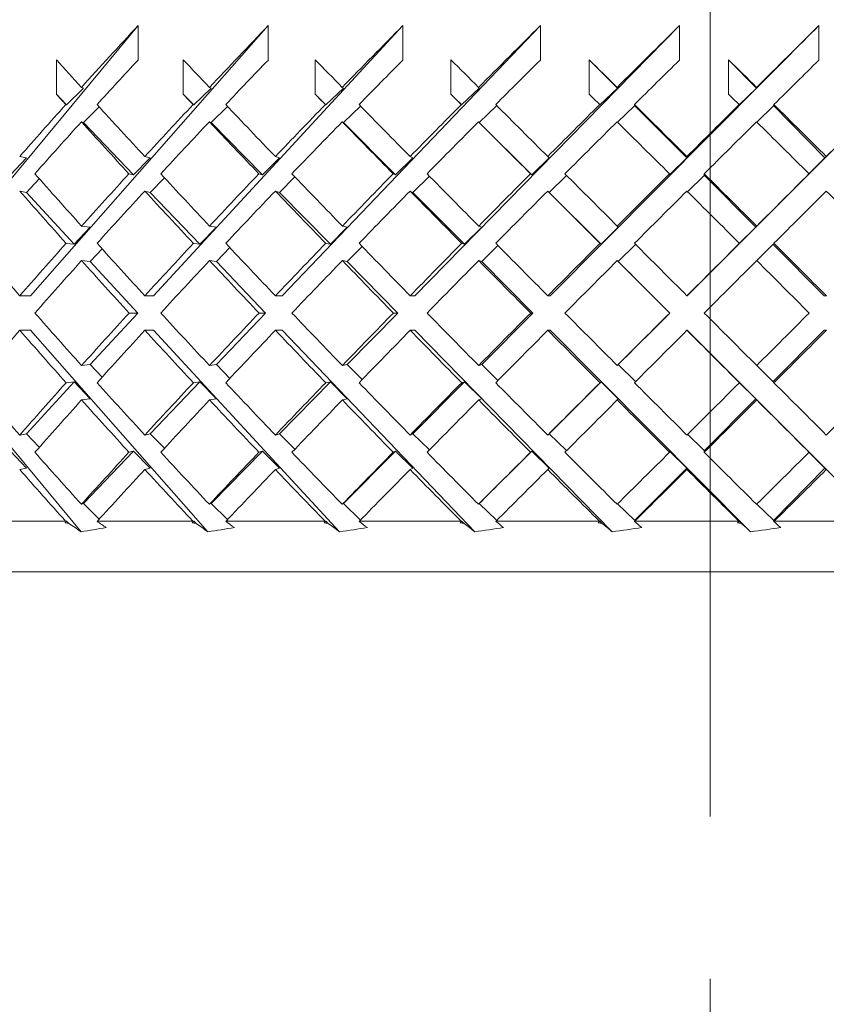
# Model space of a CAD drawing. Header units: inches. Extents: x 1.5 to 14.4, y 0.3 to 10.5.
# Tile 5 of 43: x 3.251 to 3.748, y 6.111 to 6.717. Entities that reach past the tile are written whole.
import ezdxf

# ---------------------------------------------------------------- set-up
doc = ezdxf.new("R2010")
doc.units = ezdxf.units.IN
doc.header["$MEASUREMENT"] = 0
doc.linetypes.add('CENTERX2', pattern=[0.8, 0.5, -0.1, 0.1, -0.1])
doc.layers.add('FORMAT', color=7, linetype='Continuous')

msp = doc.modelspace()

# ---------------------------------------------------------------- linework, layer by layer
at = {"color": 7, "linetype": 'Continuous', "lineweight": 15}
for p, q in [((3.1862, 6.54692), (3.32414, 6.71329)), ((3.25796, 6.54692), (3.40435, 6.71329)), ((3.32414, 6.71329), (3.32414, 6.69208)), ((3.33374, 6.54692), (3.48718, 6.71329)), ((3.40435, 6.71329), (3.40435, 6.69208)), ((3.41282, 6.54692), (3.57183, 6.71329)), ((3.48718, 6.71329), (3.48718, 6.69208)), ((3.49444, 6.54692), (3.65748, 6.71329)), ((3.57183, 6.71329), (3.57183, 6.69208)), ((3.57781, 6.54692), (3.74332, 6.71329)), ((3.65748, 6.71329), (3.65748, 6.69208)), ((3.66213, 6.54692), (3.82851, 6.71329)), ((3.74332, 6.71329), (3.74332, 6.69208)), ((3.27385, 6.67112), (3.27385, 6.69233)), ((3.35194, 6.67112), (3.35194, 6.69233)), ((3.43316, 6.67112), (3.43316, 6.69233)), ((3.51671, 6.67112), (3.51671, 6.69233)), ((3.60181, 6.67112), (3.60181, 6.69233)), ((3.60181, 6.69233), (3.6192, 6.67486)), ((3.68762, 6.67112), (3.68762, 6.69233)), ((3.68762, 6.69233), (3.70477, 6.67486)), ((3.28018, 6.66449), (3.27385, 6.67112)), ((3.29054, 6.67486), (3.28018, 6.66449)), ((3.29054, 6.67486), (3.28927, 6.6753)), ((3.35844, 6.66449), (3.35194, 6.67112)), ((3.36906, 6.67486), (3.35844, 6.66449)), ((3.36906, 6.67486), (3.36806, 6.6753)), ((3.43975, 6.66449), (3.43316, 6.67112)), ((3.45053, 6.67486), (3.43975, 6.66449)), ((3.45053, 6.67486), (3.44981, 6.6753)), ((3.52334, 6.66449), (3.51671, 6.67112)), ((3.53418, 6.67486), (3.52334, 6.66449)), ((3.53418, 6.67486), (3.53374, 6.6753)), ((3.6192, 6.67486), (3.60841, 6.66449)), ((3.6192, 6.67486), (3.61904, 6.6753)), ((3.70477, 6.67486), (3.69413, 6.66449)), ((3.70477, 6.67486), (3.7049, 6.6753)), ((3.27969, 6.66466), (3.28018, 6.66449)), ((3.35804, 6.66466), (3.35844, 6.66449)), ((3.43947, 6.66466), (3.43975, 6.66449)), ((3.52317, 6.66466), (3.52334, 6.66449)), ((3.54489, 6.66413), (3.54489, 6.6639)), ((3.60835, 6.66466), (3.60841, 6.66449)), ((3.62975, 6.6647), (3.62999, 6.66403)), ((3.62987, 6.66415), (3.66206, 6.63182)), ((3.62987, 6.66415), (3.62999, 6.66403)), ((3.62987, 6.66415), (3.62987, 6.6639)), ((3.69418, 6.66466), (3.69413, 6.66449)), ((3.71528, 6.66415), (3.74702, 6.63182)), ((3.71528, 6.66415), (3.71541, 6.66403)), ((3.71528, 6.66415), (3.71528, 6.6639)), ((3.71562, 6.6647), (3.71541, 6.66403)), ((3.29054, 6.65365), (3.30019, 6.66331)), ((3.36906, 6.65365), (3.3792, 6.66355)), ((3.45053, 6.65365), (3.46107, 6.66379)), ((3.53418, 6.65365), (3.54489, 6.6639)), ((3.61934, 6.65379), (3.62987, 6.6639)), ((3.70506, 6.65393), (3.71528, 6.6639)), ((3.29054, 6.65365), (3.28927, 6.65408)), ((3.32145, 6.62132), (3.29054, 6.65365)), ((3.36906, 6.65365), (3.36806, 6.65408)), ((3.40075, 6.62132), (3.36906, 6.65365)), ((3.45053, 6.65365), (3.44981, 6.65408)), ((3.4827, 6.62132), (3.45053, 6.65365)), ((3.53418, 6.65365), (3.53374, 6.65408)), ((3.56652, 6.62132), (3.53418, 6.65365)), ((3.25544, 6.63182), (3.24556, 6.62132)), ((3.25544, 6.63182), (3.25129, 6.63267)), ((3.33168, 6.63182), (3.32145, 6.62132)), ((3.33168, 6.63182), (3.3283, 6.63267)), ((3.41124, 6.63182), (3.40075, 6.62132)), ((3.41124, 6.63182), (3.40867, 6.63267)), ((3.49335, 6.63182), (3.4827, 6.62132)), ((3.49335, 6.63182), (3.49161, 6.63267)), ((3.57723, 6.63182), (3.56652, 6.62132)), ((3.57723, 6.63182), (3.57634, 6.63267)), ((3.66206, 6.63182), (3.65139, 6.62132)), ((3.66206, 6.63182), (3.66202, 6.63267)), ((3.74702, 6.63182), (3.73651, 6.62132)), ((3.74702, 6.63182), (3.74784, 6.63267)), ((3.31855, 6.62205), (3.32145, 6.62132)), ((3.39854, 6.62205), (3.40075, 6.62132)), ((3.48121, 6.62205), (3.4827, 6.62132)), ((3.56575, 6.62205), (3.56652, 6.62132)), ((3.65136, 6.62205), (3.65139, 6.62132)), ((3.67268, 6.62207), (3.67272, 6.62111)), ((3.73721, 6.62205), (3.73651, 6.62132)), ((3.25544, 6.61061), (3.26335, 6.61901)), ((3.33168, 6.61061), (3.34042, 6.61958)), ((3.41124, 6.61061), (3.42073, 6.6201)), ((3.49335, 6.61061), (3.50349, 6.6206)), ((3.57723, 6.61061), (3.58781, 6.62098)), ((3.58781, 6.62119), (3.58781, 6.62098)), ((3.66247, 6.61101), (3.67259, 6.62098)), ((3.67259, 6.62124), (3.70445, 6.58924)), ((3.67259, 6.62124), (3.67272, 6.62111)), ((3.67259, 6.62124), (3.67259, 6.62098)), ((3.25544, 6.61061), (3.25129, 6.61146)), ((3.2849, 6.57866), (3.25544, 6.61061)), ((3.33168, 6.61061), (3.3283, 6.61146)), ((3.36221, 6.57866), (3.33168, 6.61061)), ((3.41124, 6.61061), (3.40867, 6.61146)), ((3.44255, 6.57866), (3.41124, 6.61061)), ((3.49335, 6.61061), (3.49161, 6.61146)), ((3.52513, 6.57866), (3.49335, 6.61061)), ((3.57723, 6.61061), (3.57634, 6.61146)), ((3.60918, 6.57866), (3.57723, 6.61061)), ((3.29471, 6.58924), (3.2849, 6.57866)), ((3.29471, 6.58924), (3.28937, 6.58985)), ((3.37237, 6.58924), (3.36221, 6.57866)), ((3.37237, 6.58924), (3.36815, 6.58985)), ((3.45297, 6.58924), (3.44255, 6.57866)), ((3.45297, 6.58924), (3.44991, 6.58985)), ((3.53571, 6.58924), (3.52513, 6.57866)), ((3.53571, 6.58924), (3.53384, 6.58985)), ((3.61981, 6.58924), (3.60918, 6.57866)), ((3.61981, 6.58924), (3.61915, 6.58985)), ((3.70445, 6.58924), (3.69386, 6.57866)), ((3.70445, 6.58924), (3.705, 6.58985)), ((3.27987, 6.57923), (3.2849, 6.57866)), ((3.35823, 6.57923), (3.36221, 6.57866)), ((3.43966, 6.57923), (3.44255, 6.57866)), ((3.52337, 6.57923), (3.52513, 6.57866)), ((3.60855, 6.57923), (3.60918, 6.57866)), ((3.69439, 6.57923), (3.69386, 6.57866)), ((3.71562, 6.57924), (3.71504, 6.57861)), ((3.29471, 6.56803), (3.30197, 6.57587)), ((3.37237, 6.56803), (3.38061, 6.5766)), ((3.45297, 6.56803), (3.46208, 6.57728)), ((3.53571, 6.56803), (3.54562, 6.57794)), ((3.61981, 6.56803), (3.63031, 6.57848)), ((3.63031, 6.57868), (3.63031, 6.57848)), ((3.70503, 6.56861), (3.71491, 6.57848)), ((3.71491, 6.57873), (3.74659, 6.54692)), ((3.71491, 6.57873), (3.71504, 6.57861)), ((3.71491, 6.57873), (3.71491, 6.57848)), ((3.29471, 6.56803), (3.28937, 6.56863)), ((3.32396, 6.53631), (3.29471, 6.56803)), ((3.37237, 6.56803), (3.36815, 6.56863)), ((3.40269, 6.53631), (3.37237, 6.56803)), ((3.45297, 6.56803), (3.44991, 6.56863)), ((3.48405, 6.53631), (3.45297, 6.56803)), ((3.53571, 6.56803), (3.53384, 6.56863)), ((3.56726, 6.53631), (3.53571, 6.56803)), ((3.61981, 6.56803), (3.61915, 6.56863)), ((3.65152, 6.53631), (3.61981, 6.56803)), ((3.25796, 6.54692), (3.25134, 6.54692)), ((3.33374, 6.54692), (3.32835, 6.54692)), ((3.41282, 6.54692), (3.40872, 6.54692)), ((3.49444, 6.54692), (3.49166, 6.54692)), ((3.57781, 6.54692), (3.57639, 6.54692)), ((3.66213, 6.54692), (3.66207, 6.54692)), ((3.74659, 6.54692), (3.74789, 6.54692)), ((3.29471, 6.50459), (3.32396, 6.53631)), ((3.32396, 6.53631), (3.31864, 6.53631)), ((3.37237, 6.50459), (3.40269, 6.53631)), ((3.40269, 6.53631), (3.39864, 6.53631)), ((3.45297, 6.50459), (3.48405, 6.53631)), ((3.48405, 6.53631), (3.48131, 6.53631)), ((3.53571, 6.50459), (3.56726, 6.53631)), ((3.56726, 6.53631), (3.56585, 6.53631)), ((3.61981, 6.50459), (3.65152, 6.53631)), ((3.65152, 6.53631), (3.65146, 6.53631)), ((3.2891, 6.40159), (3.1862, 6.5257)), ((3.25796, 6.5257), (3.25134, 6.5257)), ((3.36716, 6.40159), (3.25796, 6.5257)), ((3.33374, 6.5257), (3.32835, 6.5257)), ((3.4482, 6.40159), (3.33374, 6.5257)), ((3.41282, 6.5257), (3.40872, 6.5257)), ((3.53143, 6.40159), (3.41282, 6.5257)), ((3.49444, 6.5257), (3.49166, 6.5257)), ((3.61606, 6.40159), (3.49444, 6.5257)), ((3.57781, 6.5257), (3.57639, 6.5257)), ((3.70127, 6.40159), (3.57781, 6.5257)), ((3.66213, 6.5257), (3.66207, 6.5257)), ((3.78624, 6.40159), (3.66213, 6.5257)), ((3.74659, 6.5257), (3.71491, 6.49389)), ((3.74659, 6.5257), (3.74789, 6.5257)), ((3.28937, 6.50399), (3.29471, 6.50459)), ((3.30197, 6.49675), (3.29471, 6.50459)), ((3.36815, 6.50399), (3.37237, 6.50459)), ((3.38061, 6.49602), (3.37237, 6.50459)), ((3.44991, 6.50399), (3.45297, 6.50459)), ((3.46208, 6.49534), (3.45297, 6.50459)), ((3.53384, 6.50399), (3.53571, 6.50459)), ((3.54562, 6.49468), (3.53571, 6.50459)), ((3.61915, 6.50399), (3.61981, 6.50459)), ((3.63031, 6.49414), (3.61981, 6.50459)), ((3.71491, 6.49414), (3.70503, 6.50401)), ((3.25544, 6.46201), (3.2849, 6.49396)), ((3.2849, 6.49396), (3.27987, 6.49339)), ((3.2849, 6.49396), (3.29471, 6.48338)), ((3.33168, 6.46201), (3.36221, 6.49396)), ((3.36221, 6.49396), (3.35823, 6.49339)), ((3.36221, 6.49396), (3.37237, 6.48338)), ((3.41124, 6.46201), (3.44255, 6.49396)), ((3.44255, 6.49396), (3.43966, 6.49339)), ((3.44255, 6.49396), (3.45297, 6.48338)), ((3.49335, 6.46201), (3.52513, 6.49396)), ((3.52513, 6.49396), (3.52337, 6.49339)), ((3.52513, 6.49396), (3.53571, 6.48338)), ((3.57723, 6.46201), (3.60918, 6.49396)), ((3.60918, 6.49396), (3.60855, 6.49339)), ((3.60918, 6.49396), (3.61981, 6.48338)), ((3.63031, 6.49414), (3.63031, 6.49394)), ((3.69386, 6.49396), (3.70445, 6.48338)), ((3.69386, 6.49396), (3.69439, 6.49339)), ((3.71491, 6.49414), (3.71491, 6.49389)), ((3.71504, 6.49401), (3.71491, 6.49389)), ((3.71504, 6.49401), (3.71562, 6.49338)), ((3.28937, 6.48277), (3.29471, 6.48338)), ((3.36815, 6.48277), (3.37237, 6.48338)), ((3.44991, 6.48277), (3.45297, 6.48338)), ((3.53384, 6.48277), (3.53571, 6.48338)), ((3.61915, 6.48277), (3.61981, 6.48338)), ((3.70445, 6.48338), (3.67259, 6.45138)), ((3.705, 6.48277), (3.70445, 6.48338)), ((3.25129, 6.46116), (3.25544, 6.46201)), ((3.26335, 6.45361), (3.25544, 6.46201)), ((3.3283, 6.46116), (3.33168, 6.46201)), ((3.34042, 6.45304), (3.33168, 6.46201)), ((3.40867, 6.46116), (3.41124, 6.46201)), ((3.42073, 6.45252), (3.41124, 6.46201)), ((3.49161, 6.46116), (3.49335, 6.46201)), ((3.50349, 6.45202), (3.49335, 6.46201)), ((3.57634, 6.46116), (3.57723, 6.46201)), ((3.58781, 6.45163), (3.57723, 6.46201)), ((3.67259, 6.45163), (3.66247, 6.46161)), ((3.24556, 6.4513), (3.25544, 6.4408)), ((3.29054, 6.41897), (3.32145, 6.4513)), ((3.32145, 6.4513), (3.31855, 6.45057)), ((3.32145, 6.4513), (3.33168, 6.4408)), ((3.36906, 6.41897), (3.40075, 6.4513)), ((3.40075, 6.4513), (3.39854, 6.45057)), ((3.40075, 6.4513), (3.41124, 6.4408)), ((3.45053, 6.41897), (3.4827, 6.4513)), ((3.4827, 6.4513), (3.48121, 6.45057)), ((3.4827, 6.4513), (3.49335, 6.4408)), ((3.53418, 6.41897), (3.56652, 6.4513)), ((3.56652, 6.4513), (3.56575, 6.45057)), ((3.56652, 6.4513), (3.57723, 6.4408)), ((3.58781, 6.45163), (3.58781, 6.45142)), ((3.65139, 6.4513), (3.65136, 6.45057)), ((3.65139, 6.4513), (3.66206, 6.4408)), ((3.67259, 6.45163), (3.67259, 6.45138)), ((3.67272, 6.45151), (3.67259, 6.45138)), ((3.67272, 6.45151), (3.67268, 6.45054)), ((3.73651, 6.4513), (3.74702, 6.4408)), ((3.73651, 6.4513), (3.73721, 6.45057)), ((3.25129, 6.43994), (3.25544, 6.4408)), ((3.3283, 6.43994), (3.33168, 6.4408)), ((3.40867, 6.43994), (3.41124, 6.4408)), ((3.49161, 6.43994), (3.49335, 6.4408)), ((3.57634, 6.43994), (3.57723, 6.4408)), ((3.66206, 6.4408), (3.62987, 6.40847)), ((3.66202, 6.43994), (3.66206, 6.4408)), ((3.74702, 6.4408), (3.71528, 6.40847)), ((3.74784, 6.43994), (3.74702, 6.4408)), ((3.28927, 6.41854), (3.29054, 6.41897)), ((3.30019, 6.40931), (3.29054, 6.41897)), ((3.36806, 6.41854), (3.36906, 6.41897)), ((3.3792, 6.40906), (3.36906, 6.41897)), ((3.44981, 6.41854), (3.45053, 6.41897)), ((3.46107, 6.40883), (3.45053, 6.41897)), ((3.53374, 6.41854), (3.53418, 6.41897)), ((3.54489, 6.40872), (3.53418, 6.41897)), ((3.62987, 6.40872), (3.61934, 6.41883)), ((3.71528, 6.40872), (3.70506, 6.41869)), ((3.22354, 6.40813), (3.27954, 6.40813)), ((3.27924, 6.40714), (3.28018, 6.40813)), ((3.27975, 6.40798), (3.27954, 6.40813)), ((3.28018, 6.40813), (3.27975, 6.40798)), ((3.28018, 6.40813), (3.28159, 6.40672)), ((3.29911, 6.40813), (3.299, 6.40795)), ((3.29911, 6.40813), (3.35789, 6.40813)), ((3.35747, 6.40714), (3.35844, 6.40813)), ((3.35809, 6.40798), (3.35789, 6.40813)), ((3.35844, 6.40813), (3.35809, 6.40798)), ((3.35844, 6.40813), (3.35988, 6.40672)), ((3.37831, 6.40813), (3.37818, 6.40795)), ((3.37831, 6.40813), (3.4393, 6.40813)), ((3.43877, 6.40714), (3.43975, 6.40813)), ((3.4395, 6.40798), (3.4393, 6.40813)), ((3.43975, 6.40813), (3.4395, 6.40798)), ((3.43975, 6.40813), (3.44122, 6.40672)), ((3.46038, 6.40813), (3.46023, 6.40795)), ((3.46038, 6.40813), (3.523, 6.40813)), ((3.52235, 6.40714), (3.52334, 6.40813)), ((3.52319, 6.40798), (3.523, 6.40813)), ((3.52334, 6.40813), (3.52319, 6.40798)), ((3.52334, 6.40813), (3.52482, 6.40672)), ((3.54453, 6.40813), (3.54436, 6.40795)), ((3.54453, 6.40813), (3.60818, 6.40813)), ((3.54489, 6.40872), (3.54489, 6.40849)), ((3.60836, 6.40798), (3.60818, 6.40813)), ((3.60841, 6.40813), (3.60836, 6.40798)), ((3.60841, 6.40813), (3.60988, 6.40672)), ((3.62999, 6.40859), (3.62976, 6.40795)), ((3.62996, 6.40813), (3.62976, 6.40795)), ((3.62987, 6.40872), (3.62987, 6.40847)), ((3.62999, 6.40859), (3.62987, 6.40847)), ((3.62996, 6.40813), (3.69401, 6.40813)), ((3.69417, 6.40798), (3.69401, 6.40813)), ((3.69413, 6.40813), (3.69558, 6.40672)), ((3.69413, 6.40813), (3.69417, 6.40798)), ((3.71528, 6.40872), (3.71528, 6.40847)), ((3.71541, 6.40859), (3.71528, 6.40847)), ((3.71541, 6.40859), (3.71561, 6.40795)), ((3.71582, 6.40813), (3.71561, 6.40795)), ((3.71582, 6.40813), (3.77968, 6.40813)), ((4.29504, 6.37688), (2.80132, 6.37688))]:
    msp.add_line(p, q, dxfattribs=at)
for centre, major_axis, ratio, start_param, end_param in [((3.67632, 6.5574), (0.83677, 0.83677), 0.305699, 1.688348, 1.73232), ((3.67632, 6.5574), (0.84832, 0.84832), 0.252776, 1.639261, 1.683232), ((3.67632, 6.5574), (0.85782, 0.85782), 0.201151, 1.590174, 1.634145), ((3.67632, 6.5574), (0.86525, 0.86525), 0.150537, 1.541086, 1.585058), ((3.67632, 6.5574), (0.8706, 0.8706), 0.100665, 1.491999, 1.53597), ((3.67632, 6.5574), (0.87385, 0.87385), 0.051285, 1.442911, 1.486883), ((3.67632, 6.53644), (0.86525, -0.86525), 0.150537, 4.383849, 4.403603), ((3.67632, 6.53618), (0.83677, 0.83677), 0.305699, 1.688348, 1.720065), ((3.67632, 6.53644), (0.8706, -0.8706), 0.100665, 4.432937, 4.452691), ((3.67632, 6.53618), (0.84832, 0.84832), 0.252776, 1.639261, 1.670978), ((3.67632, 6.53644), (0.87385, -0.87385), 0.051285, 4.482024, 4.501778), ((3.67632, 6.53618), (0.85782, 0.85782), 0.201151, 1.590174, 1.62189), ((3.67632, 6.53644), (0.875, -0.875), 0.002153, 4.531112, 4.550865), ((3.67632, 6.53618), (0.86525, 0.86525), 0.150537, 1.541086, 1.572803), ((3.67632, 6.53644), (0.87404, -0.87404), 0.046969, 1.683232, 1.702986), ((3.67632, 6.53618), (0.8706, 0.8706), 0.100665, 1.491999, 1.523716), ((3.67632, 6.53644), (0.87097, -0.87097), 0.096318, 1.634145, 1.653899), ((3.67632, 6.53618), (0.87385, 0.87385), 0.051285, 1.442911, 1.474628), ((3.67632, 6.51522), (0.86525, -0.86525), 0.150537, 4.383849, 4.391347), ((3.67632, 6.51522), (0.8706, -0.8706), 0.100665, 4.432937, 4.440434), ((3.67632, 6.51522), (0.87385, -0.87385), 0.051285, 4.482024, 4.489521), ((3.67632, 6.51522), (0.875, -0.875), 0.002153, 4.531112, 4.538609), ((3.67632, 6.51522), (0.87404, -0.87404), 0.046969, 1.695489, 1.702986), ((3.67632, 6.51522), (0.87097, -0.87097), 0.096318, 1.646402, 1.653899), ((3.67632, 6.5574), (0.83677, 0.83677), 0.305699, 1.744576, 1.781334), ((3.67632, 6.53644), (0.86525, -0.86525), 0.150537, 4.415858, 4.452764), ((3.67632, 6.5574), (0.84832, 0.84832), 0.252776, 1.695489, 1.732247), ((3.67632, 6.53644), (0.8706, -0.8706), 0.100665, 4.464945, 4.501851), ((3.67632, 6.5574), (0.85782, 0.85782), 0.201151, 1.646402, 1.683159), ((3.67632, 6.53644), (0.87385, -0.87385), 0.051285, 4.514033, 4.550939), ((3.67632, 6.5574), (0.86525, 0.86525), 0.150537, 1.597314, 1.634072), ((3.67632, 6.53644), (0.875, -0.875), 0.002153, 4.56312, 4.600026), ((3.67632, 6.5574), (0.8706, 0.8706), 0.100665, 1.548227, 1.584985), ((3.67632, 6.53644), (0.87404, -0.87404), 0.046969, 1.634072, 1.670978), ((3.67632, 6.5574), (0.87385, 0.87385), 0.051285, 1.49914, 1.535897), ((3.67632, 6.53644), (0.87097, -0.87097), 0.096318, 1.584985, 1.62189), ((3.67632, 6.5574), (0.875, 0.875), 0.002153, 1.450052, 1.48681), ((3.67632, 6.53618), (0.83677, 0.83677), 0.305699, 1.73232, 1.769153), ((3.67632, 6.51522), (0.86525, -0.86525), 0.150537, 4.403603, 4.440581), ((3.67632, 6.53618), (0.84832, 0.84832), 0.252776, 1.683232, 1.720066), ((3.67632, 6.51522), (0.8706, -0.8706), 0.100665, 4.452691, 4.489669), ((3.67632, 6.53618), (0.85782, 0.85782), 0.201151, 1.634145, 1.670979), ((3.67632, 6.51522), (0.87385, -0.87385), 0.051285, 4.501778, 4.538756), ((3.67632, 6.53618), (0.86525, 0.86525), 0.150537, 1.585058, 1.621891), ((3.67632, 6.51522), (0.875, -0.875), 0.002153, 4.550865, 4.587843), ((3.67632, 6.53618), (0.8706, 0.8706), 0.100665, 1.53597, 1.572804), ((3.67632, 6.51522), (0.87404, -0.87404), 0.046969, 1.646255, 1.683232), ((3.67632, 6.53618), (0.87385, 0.87385), 0.051285, 1.486883, 1.523716), ((3.67632, 6.51522), (0.87097, -0.87097), 0.096318, 1.597167, 1.634145), ((3.67632, 6.53644), (0.85782, -0.85782), 0.201151, 4.415857, 4.452807), ((3.67632, 6.5574), (0.84832, 0.84832), 0.252776, 1.744429, 1.781291), ((3.67632, 6.53644), (0.86525, -0.86525), 0.150537, 4.464945, 4.501895), ((3.67632, 6.5574), (0.85782, 0.85782), 0.201151, 1.695342, 1.732203), ((3.67632, 6.53644), (0.8706, -0.8706), 0.100665, 4.514032, 4.550982), ((3.67632, 6.5574), (0.86525, 0.86525), 0.150537, 1.646255, 1.683116), ((3.67632, 6.53644), (0.87385, -0.87385), 0.051285, 4.563119, 4.600069), ((3.67632, 6.5574), (0.8706, 0.8706), 0.100665, 1.597167, 1.634028), ((3.67632, 6.53644), (0.875, -0.875), 0.002153, 4.612207, 4.649157), ((3.67632, 6.5574), (0.87385, 0.87385), 0.051285, 1.54808, 1.584941), ((3.67632, 6.53644), (0.87404, -0.87404), 0.046969, 1.584941, 1.621891), ((3.67632, 6.5574), (0.875, 0.875), 0.002153, 1.498992, 1.535854), ((3.67632, 6.51522), (0.85782, -0.85782), 0.201151, 4.403676, 4.440669), ((3.67632, 6.53618), (0.84832, 0.84832), 0.252776, 1.732247, 1.769154), ((3.67632, 6.51522), (0.86525, -0.86525), 0.150537, 4.452764, 4.489756), ((3.67632, 6.53618), (0.85782, 0.85782), 0.201151, 1.683159, 1.720067), ((3.67632, 6.51522), (0.8706, -0.8706), 0.100665, 4.501851, 4.538844), ((3.67632, 6.53618), (0.86525, 0.86525), 0.150537, 1.634072, 1.670979), ((3.67632, 6.51522), (0.87385, -0.87385), 0.051285, 4.550939, 4.587931), ((3.67632, 6.53618), (0.8706, 0.8706), 0.100665, 1.584985, 1.621892), ((3.67632, 6.51522), (0.875, -0.875), 0.002153, 4.600026, 4.637018), ((3.67632, 6.53618), (0.87385, 0.87385), 0.051285, 1.535897, 1.572804), ((3.67632, 6.51522), (0.87404, -0.87404), 0.046969, 1.59708, 1.634072), ((3.67632, 6.53618), (0.875, 0.875), 0.002153, 1.48681, 1.523717), ((3.67632, 6.51522), (0.87097, -0.87097), 0.096318, 1.547992, 1.584985), ((3.67632, 6.53644), (0.84832, -0.84832), 0.252776, 4.415857, 4.452822), ((3.67632, 6.5574), (0.84832, 0.84832), 0.252776, 1.793429, 1.830364), ((3.67632, 6.53644), (0.85782, -0.85782), 0.201151, 4.464944, 4.501909), ((3.67632, 6.5574), (0.85782, 0.85782), 0.201151, 1.744342, 1.781276), ((3.67632, 6.53644), (0.86525, -0.86525), 0.150537, 4.514031, 4.550997), ((3.67632, 6.5574), (0.86525, 0.86525), 0.150537, 1.695254, 1.732189), ((3.67632, 6.53644), (0.8706, -0.8706), 0.100665, 4.563119, 4.600084), ((3.67632, 6.5574), (0.8706, 0.8706), 0.100665, 1.646167, 1.683101), ((3.67632, 6.53644), (0.87385, -0.87385), 0.051285, 4.612206, 4.649171), ((3.67632, 6.5574), (0.87385, 0.87385), 0.051285, 1.59708, 1.634014), ((3.67632, 6.53644), (0.875, -0.875), 0.002153, 4.661294, 4.698259), ((3.67632, 6.5574), (0.875, 0.875), 0.002153, 1.547992, 1.584927), ((3.67632, 6.53644), (0.87404, -0.87404), 0.046969, 1.535839, 1.572804), ((3.67632, 6.53618), (0.84832, 0.84832), 0.252776, 1.781291, 1.818241), ((3.67632, 6.51522), (0.85782, -0.85782), 0.201151, 4.452807, 4.489785), ((3.67632, 6.53618), (0.85782, 0.85782), 0.201151, 1.732203, 1.769154), ((3.67632, 6.51522), (0.86525, -0.86525), 0.150537, 4.501895, 4.538873), ((3.67632, 6.53618), (0.86525, 0.86525), 0.150537, 1.683116, 1.720067), ((3.67632, 6.51522), (0.8706, -0.8706), 0.100665, 4.550982, 4.58796), ((3.67632, 6.53618), (0.8706, 0.8706), 0.100665, 1.634028, 1.670979), ((3.67632, 6.51522), (0.87385, -0.87385), 0.051285, 4.600069, 4.637047), ((3.67632, 6.53618), (0.87385, 0.87385), 0.051285, 1.584941, 1.621892), ((3.67632, 6.51522), (0.875, -0.875), 0.002153, 4.649157, 4.686135), ((3.67632, 6.53618), (0.875, 0.875), 0.002153, 1.535854, 1.572805), ((3.67632, 6.51522), (0.87404, -0.87404), 0.046969, 1.547963, 1.584941), ((3.67632, 6.53644), (0.84832, -0.84832), 0.252776, 4.464944, 4.501895), ((3.67632, 6.5574), (0.85782, 0.85782), 0.201151, 1.7934, 1.830378), ((3.67632, 6.53644), (0.85782, -0.85782), 0.201151, 4.514031, 4.550982), ((3.67632, 6.5574), (0.86525, 0.86525), 0.150537, 1.744313, 1.781291), ((3.67632, 6.53644), (0.86525, -0.86525), 0.150537, 4.563119, 4.600069), ((3.67632, 6.5574), (0.8706, 0.8706), 0.100665, 1.695225, 1.732203), ((3.67632, 6.53644), (0.8706, -0.8706), 0.100665, 4.612206, 4.649157), ((3.67632, 6.5574), (0.87385, 0.87385), 0.051285, 1.646138, 1.683116), ((3.67632, 6.53644), (0.87385, -0.87385), 0.051285, 4.661293, 4.698244), ((3.67632, 6.5574), (0.875, 0.875), 0.002153, 1.597051, 1.634028), ((3.67632, 6.53644), (0.875, -0.875), 0.002153, 4.710381, 4.747332), ((3.67632, 6.5574), (0.87404, 0.87404), 0.046969, 4.698244, 4.735222), ((3.67632, 6.53618), (0.84832, 0.84832), 0.252776, 1.830364, 1.867329), ((3.67632, 6.51522), (0.84832, -0.84832), 0.252776, 4.452822, 4.489756), ((3.67632, 6.53618), (0.85782, 0.85782), 0.201151, 1.781276, 1.818241), ((3.67632, 6.51522), (0.85782, -0.85782), 0.201151, 4.501909, 4.538844), ((3.67632, 6.53618), (0.86525, 0.86525), 0.150537, 1.732189, 1.769154), ((3.67632, 6.51522), (0.86525, -0.86525), 0.150537, 4.550997, 4.587931), ((3.67632, 6.53618), (0.8706, 0.8706), 0.100665, 1.683101, 1.720067), ((3.67632, 6.51522), (0.8706, -0.8706), 0.100665, 4.600084, 4.637018), ((3.67632, 6.53618), (0.87385, 0.87385), 0.051285, 1.634014, 1.670979), ((3.67632, 6.51522), (0.87385, -0.87385), 0.051285, 4.649171, 4.686106), ((3.67632, 6.53618), (0.875, 0.875), 0.002153, 1.584927, 1.621892), ((3.67632, 6.51522), (0.875, -0.875), 0.002153, 4.698259, 4.735193), ((3.67632, 6.53618), (0.87404, 0.87404), 0.046969, 4.710381, 4.747346), ((3.67632, 6.53644), (0.83677, -0.83677), 0.305699, 4.464944, 4.501851), ((3.67632, 6.5574), (0.85782, 0.85782), 0.201151, 1.842517, 1.879509), ((3.67632, 6.53644), (0.84832, -0.84832), 0.252776, 4.514031, 4.550939), ((3.67632, 6.5574), (0.86525, 0.86525), 0.150537, 1.793429, 1.830422), ((3.67632, 6.53644), (0.85782, -0.85782), 0.201151, 4.563119, 4.600026), ((3.67632, 6.5574), (0.8706, 0.8706), 0.100665, 1.744342, 1.781334), ((3.67632, 6.53644), (0.86525, -0.86525), 0.150537, 4.612206, 4.649113), ((3.67632, 6.5574), (0.87385, 0.87385), 0.051285, 1.695254, 1.732247), ((3.67632, 6.53644), (0.8706, -0.8706), 0.100665, 4.661294, 4.698201), ((3.67632, 6.5574), (0.875, 0.875), 0.002153, 1.646167, 1.683159), ((3.67632, 6.53644), (0.87385, -0.87385), 0.051285, 4.710381, 4.747288), ((3.67632, 6.5574), (0.87404, 0.87404), 0.046969, 4.649113, 4.686106), ((3.67632, 6.53644), (0.875, -0.875), 0.002153, 4.759468, 4.796375), ((3.67632, 6.5574), (0.87097, 0.87097), 0.096318, 4.698201, 4.735193), ((3.67632, 6.53618), (0.85782, 0.85782), 0.201151, 1.830378, 1.867328), ((3.67632, 6.51522), (0.84832, -0.84832), 0.252776, 4.501895, 4.538756), ((3.67632, 6.53618), (0.86525, 0.86525), 0.150537, 1.781291, 1.818241), ((3.67632, 6.51522), (0.85782, -0.85782), 0.201151, 4.550982, 4.587843), ((3.67632, 6.53618), (0.8706, 0.8706), 0.100665, 1.732203, 1.769153), ((3.67632, 6.51522), (0.86525, -0.86525), 0.150537, 4.600069, 4.636931), ((3.67632, 6.53618), (0.87385, 0.87385), 0.051285, 1.683116, 1.720066), ((3.67632, 6.51522), (0.8706, -0.8706), 0.100665, 4.649157, 4.686018), ((3.67632, 6.53618), (0.875, 0.875), 0.002153, 1.634028, 1.670979), ((3.67632, 6.51522), (0.87385, -0.87385), 0.051285, 4.698244, 4.735106), ((3.67632, 6.53618), (0.87404, 0.87404), 0.046969, 4.661294, 4.698244), ((3.67632, 6.51522), (0.875, -0.875), 0.002153, 4.747332, 4.784193), ((3.67632, 6.53644), (0.83677, -0.83677), 0.305699, 4.514032, 4.550865), ((3.67632, 6.5574), (0.86525, 0.86525), 0.150537, 1.842604, 1.879582), ((3.67632, 6.53644), (0.84832, -0.84832), 0.252776, 4.563119, 4.599953), ((3.67632, 6.5574), (0.8706, 0.8706), 0.100665, 1.793517, 1.830495), ((3.67632, 6.53644), (0.85782, -0.85782), 0.201151, 4.612207, 4.64904), ((3.67632, 6.5574), (0.87385, 0.87385), 0.051285, 1.744429, 1.781407), ((3.67632, 6.53644), (0.86525, -0.86525), 0.150537, 4.661294, 4.698128), ((3.67632, 6.5574), (0.875, 0.875), 0.002153, 1.695342, 1.73232), ((3.67632, 6.53644), (0.8706, -0.8706), 0.100665, 4.710381, 4.747215), ((3.67632, 6.5574), (0.87404, 0.87404), 0.046969, 4.599953, 4.636931), ((3.67632, 6.53644), (0.87385, -0.87385), 0.051285, 4.759469, 4.796302), ((3.67632, 6.5574), (0.87097, 0.87097), 0.096318, 4.64904, 4.686018), ((3.67632, 6.51522), (0.83677, -0.83677), 0.305699, 4.501851, 4.538417), ((3.67632, 6.53618), (0.86525, 0.86525), 0.150537, 1.830422, 1.867091), ((3.67632, 6.51522), (0.84832, -0.84832), 0.252776, 4.550939, 4.587505), ((3.67632, 6.53618), (0.8706, 0.8706), 0.100665, 1.781334, 1.818004), ((3.67632, 6.51522), (0.85782, -0.85782), 0.201151, 4.600026, 4.636592), ((3.67632, 6.53618), (0.87385, 0.87385), 0.051285, 1.732247, 1.768916), ((3.67632, 6.51522), (0.86525, -0.86525), 0.150537, 4.649113, 4.685679), ((3.67632, 6.53618), (0.875, 0.875), 0.002153, 1.683159, 1.719829), ((3.67632, 6.51522), (0.8706, -0.8706), 0.100665, 4.698201, 4.734767), ((3.67632, 6.53618), (0.87404, 0.87404), 0.046969, 4.612444, 4.649113), ((3.67632, 6.51522), (0.87385, -0.87385), 0.051285, 4.747288, 4.783854), ((3.67632, 6.53618), (0.87097, 0.87097), 0.096318, 4.661531, 4.698201)]:
    msp.add_ellipse(centre, major_axis=major_axis, ratio=ratio, start_param=start_param, end_param=end_param, dxfattribs=at)
for points in [[(3.27924, 6.40714), (3.27941, 6.40742), (3.27958, 6.4077), (3.27975, 6.40798)], [(3.27924, 6.40714), (3.28002, 6.407), (3.28081, 6.40686), (3.28159, 6.40672)], [(3.2891, 6.40159), (3.2866, 6.4033), (3.2841, 6.40501), (3.28159, 6.40672)], [(3.2891, 6.40159), (3.29424, 6.4024), (3.29938, 6.40328), (3.30451, 6.40422)], [(3.299, 6.40795), (3.30084, 6.4067), (3.30267, 6.40546), (3.30451, 6.40422)], [(3.35747, 6.40714), (3.35768, 6.40742), (3.35788, 6.4077), (3.35809, 6.40798)], [(3.35747, 6.40714), (3.35827, 6.407), (3.35908, 6.40686), (3.35988, 6.40672)], [(3.36716, 6.40159), (3.36474, 6.4033), (3.36231, 6.40501), (3.35988, 6.40672)], [(3.36716, 6.40159), (3.37262, 6.4024), (3.37807, 6.40328), (3.38352, 6.40422)], [(3.37818, 6.40795), (3.37996, 6.4067), (3.38174, 6.40546), (3.38352, 6.40422)], [(3.43877, 6.40714), (3.43901, 6.40742), (3.43926, 6.4077), (3.4395, 6.40798)], [(3.43877, 6.40714), (3.43958, 6.407), (3.4404, 6.40686), (3.44122, 6.40672)], [(3.4482, 6.40159), (3.44587, 6.4033), (3.44355, 6.40501), (3.44122, 6.40672)], [(3.4482, 6.40159), (3.45392, 6.4024), (3.45963, 6.40328), (3.46534, 6.40422)], [(3.46023, 6.40795), (3.46193, 6.4067), (3.46364, 6.40546), (3.46534, 6.40422)], [(3.52235, 6.40714), (3.52263, 6.40742), (3.52291, 6.4077), (3.52319, 6.40798)], [(3.52235, 6.40714), (3.52317, 6.407), (3.524, 6.40686), (3.52482, 6.40672)], [(3.53143, 6.40159), (3.52923, 6.4033), (3.52702, 6.40501), (3.52482, 6.40672)], [(3.53143, 6.40159), (3.53736, 6.4024), (3.54328, 6.40328), (3.5492, 6.40422)], [(3.54436, 6.40795), (3.54597, 6.4067), (3.54758, 6.40546), (3.5492, 6.40422)], [(3.60742, 6.40714), (3.60773, 6.40742), (3.60804, 6.4077), (3.60836, 6.40798)], [(3.60742, 6.40714), (3.60824, 6.407), (3.60906, 6.40686), (3.60988, 6.40672)], [(3.61606, 6.40159), (3.614, 6.4033), (3.61194, 6.40501), (3.60988, 6.40672)], [(3.61606, 6.40159), (3.62214, 6.4024), (3.62821, 6.40328), (3.63428, 6.40422)], [(3.62976, 6.40795), (3.63126, 6.4067), (3.63277, 6.40546), (3.63428, 6.40422)], [(3.69316, 6.40714), (3.6935, 6.40742), (3.69384, 6.4077), (3.69417, 6.40798)], [(3.69316, 6.40714), (3.69396, 6.407), (3.69477, 6.40686), (3.69558, 6.40672)], [(3.70127, 6.40159), (3.69938, 6.4033), (3.69748, 6.40501), (3.69558, 6.40672)], [(3.70127, 6.40159), (3.70744, 6.4024), (3.7136, 6.40328), (3.71976, 6.40422)], [(3.71561, 6.40795), (3.71699, 6.4067), (3.71838, 6.40546), (3.71976, 6.40422)]]:
    msp.add_open_spline(points, degree=3, dxfattribs=at)
at = {"layer": 'FORMAT', "color": 7, "linetype": 'CENTERX2', "lineweight": 0}
msp.add_line((3.67632, 3.02632), (3.67632, 7.2344), dxfattribs=at)

doc.saveas('drawing.dxf')
